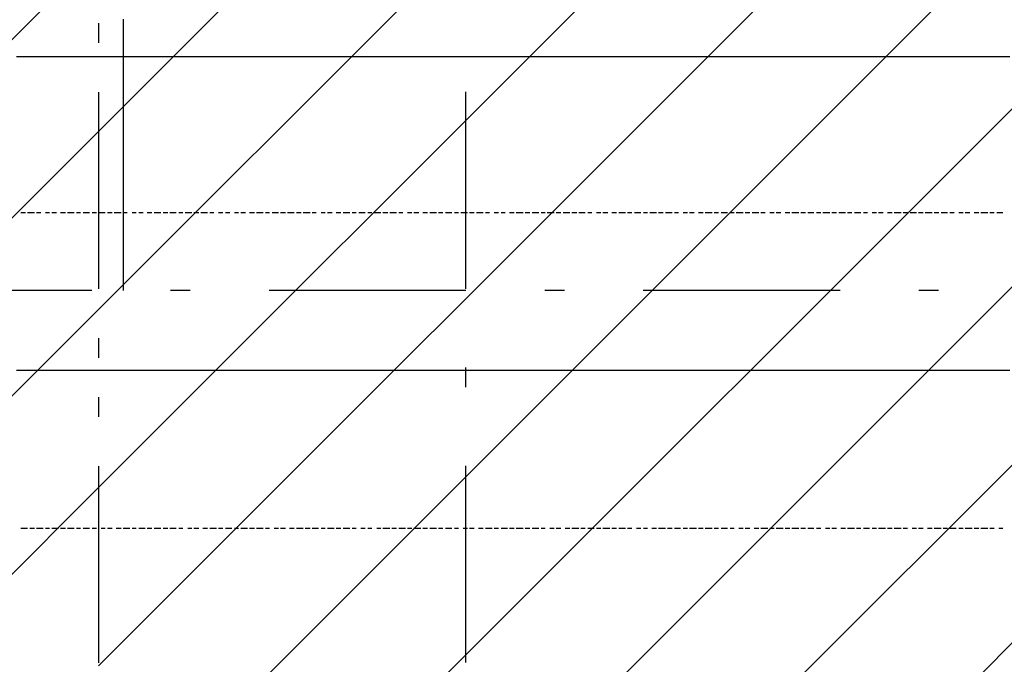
# Model space of a CAD drawing. Extents: x 997 to 109698, y 921 to 94021.
# Tile 223 of 256: x 29348 to 31223, y 21601 to 22829. Entities that reach past the tile are written whole.
import ezdxf

# ---------------------------------------------------------------- set-up
doc = ezdxf.new("R2010")
doc.units = 0
doc.header["$MEASUREMENT"] = 0
for name, color, linetype in [('12', 7, 'CONTINUOUS'), ('28', 7, 'CONTINUOUS'), ('40', 7, 'CONTINUOUS')]:
    doc.layers.add(name, color=color, linetype=linetype)

msp = doc.modelspace()

# ---------------------------------------------------------------- linework, layer by layer
at = {"layer": '12', "color": 44}
for p, q in [((29544.601607, 22829.953237), (29544.601607, 22816.953237)), ((29544.601607, 22816.953237), (29544.601607, 22807.953237)), ((29544.601607, 22807.953237), (29544.601607, 22799.953237)), ((29544.601607, 22799.953237), (29544.601607, 22786.953237)), ((29544.601607, 22786.953237), (29544.601607, 22778.953237)), ((29544.601607, 22778.953237), (29544.601607, 22765.953237)), ((29531.601607, 22757.953237), (29523.601607, 22757.953237)), ((29540.601607, 22757.953237), (29531.601607, 22757.953237)), ((29552.601607, 22757.953237), (29540.601607, 22757.953237)), ((29544.601607, 22765.953237), (29544.601607, 22757.953237)), ((29544.601607, 22757.953237), (29544.601607, 22748.953237)), ((29561.601607, 22757.953237), (29552.601607, 22757.953237)), ((29544.601607, 22748.953237), (29544.601607, 22736.953237)), ((29544.601607, 22736.953237), (29544.601607, 22727.953237)), ((29544.601607, 22727.953237), (29544.601607, 22719.953237)), ((29544.601607, 22719.953237), (29544.601607, 22706.953237)), ((29544.601607, 22706.953237), (29544.601607, 22697.953237)), ((29544.601607, 22697.953237), (29544.601607, 22689.953237)), ((29544.601607, 22689.953237), (29544.601607, 22676.953237)), ((29544.601607, 22676.953237), (29544.601607, 22668.953237)), ((29544.601607, 22668.953237), (29544.601607, 22655.953237)), ((29544.601607, 22655.953237), (29544.601607, 22647.953237)), ((29544.601607, 22647.953237), (29544.601607, 22638.953237)), ((29544.601607, 22638.953237), (29544.601607, 22625.953237)), ((29544.601607, 22625.953237), (29544.601607, 22617.953237)), ((29544.601607, 22617.953237), (29544.601607, 22609.953237)), ((29544.601607, 22609.953237), (29544.601607, 22596.953237)), ((29544.601607, 22596.953237), (29544.601607, 22587.953237)), ((29544.601607, 22587.953237), (29544.601607, 22579.953237)), ((29544.601607, 22579.953237), (29544.601607, 22566.953237)), ((29544.601607, 22566.953237), (29544.601607, 22558.953237)), ((29544.601607, 22558.953237), (29544.601607, 22545.953237)), ((29544.601607, 22545.953237), (29544.601607, 22537.953237)), ((29544.601607, 22537.953237), (29544.601607, 22528.953237)), ((29544.601607, 22528.953237), (29544.601607, 22515.953237)), ((29544.601607, 22515.953237), (29544.601607, 22507.953237)), ((29544.601607, 22507.953237), (29544.601607, 22498.953237)), ((29544.601607, 22498.953237), (29544.601607, 22486.953237)), ((29544.601607, 22486.953237), (29544.601607, 22477.953237)), ((29544.601607, 22477.953237), (29544.601607, 22469.953237)), ((29544.601607, 22469.953237), (29544.601607, 22456.953237)), ((29523.601607, 22460.953237), (29514.601607, 22460.953237)), ((29540.601607, 22460.953237), (29527.601607, 22460.953237)), ((29552.601607, 22460.953237), (29544.601607, 22460.953237)), ((29544.601607, 22456.953237), (29544.601607, 22448.953237)), ((29544.601607, 22448.953237), (29544.601607, 22435.953237)), ((29544.601607, 22435.953237), (29544.601607, 22427.953237)), ((29544.601607, 22427.953237), (29544.601607, 22418.953237)), ((29544.601607, 22418.953237), (29544.601607, 22405.953237)), ((29544.601607, 22405.953237), (29544.601607, 22397.953237)), ((29544.601607, 22397.953237), (29544.601607, 22388.953237)), ((29544.601607, 22388.953237), (29544.601607, 22376.953237)), ((29544.601607, 22376.953237), (29544.601607, 22367.953237)), ((29544.601607, 22367.953237), (29544.601607, 22359.953237)), ((29544.601607, 22359.953237), (29544.601607, 22346.953237)), ((29544.601607, 22346.953237), (29544.601607, 22338.953237)), ((29544.601607, 22338.953237), (29544.601607, 22329.953237)), ((29544.601607, 22329.953237), (29544.601607, 22316.953237)), ((29544.601607, 22316.953237), (29544.601607, 22312.953237))]:
    msp.add_line(p, q, dxfattribs=at)
at = {"layer": '12', "color": 1}
for p, q in [((29353.601607, 22757.953237), (29341.601607, 22757.953237)), ((29362.601607, 22757.953237), (29353.601607, 22757.953237)), ((29370.601607, 22757.953237), (29362.601607, 22757.953237)), ((29383.601607, 22757.953237), (29370.601607, 22757.953237)), ((29392.601607, 22757.953237), (29383.601607, 22757.953237)), ((29400.601607, 22757.953237), (29392.601607, 22757.953237)), ((29413.601607, 22757.953237), (29400.601607, 22757.953237)), ((29421.601607, 22757.953237), (29413.601607, 22757.953237)), ((29430.601607, 22757.953237), (29421.601607, 22757.953237)), ((29442.601607, 22757.953237), (29430.601607, 22757.953237)), ((29451.601607, 22757.953237), (29442.601607, 22757.953237)), ((29459.601607, 22757.953237), (29451.601607, 22757.953237)), ((29472.601607, 22757.953237), (29459.601607, 22757.953237)), ((29480.601607, 22757.953237), (29472.601607, 22757.953237)), ((29493.601607, 22757.953237), (29480.601607, 22757.953237)), ((29502.601607, 22757.953237), (29493.601607, 22757.953237)), ((29510.601607, 22757.953237), (29502.601607, 22757.953237)), ((29523.601607, 22757.953237), (29510.601607, 22757.953237)), ((29569.601607, 22757.953237), (29561.601607, 22757.953237)), ((29582.601607, 22757.953237), (29569.601607, 22757.953237)), ((29590.601607, 22757.953237), (29582.601607, 22757.953237)), ((29603.601607, 22757.953237), (29590.601607, 22757.953237)), ((29612.601607, 22757.953237), (29603.601607, 22757.953237)), ((29620.601607, 22757.953237), (29612.601607, 22757.953237)), ((29633.601607, 22757.953237), (29620.601607, 22757.953237)), ((29641.601607, 22757.953237), (29633.601607, 22757.953237)), ((29650.601607, 22757.953237), (29641.601607, 22757.953237)), ((29662.601607, 22757.953237), (29650.601607, 22757.953237)), ((29671.601607, 22757.953237), (29662.601607, 22757.953237)), ((29679.601607, 22757.953237), (29671.601607, 22757.953237)), ((29692.601607, 22757.953237), (29679.601607, 22757.953237)), ((29701.601607, 22757.953237), (29692.601607, 22757.953237)), ((29713.601607, 22757.953237), (29701.601607, 22757.953237)), ((29722.601607, 22757.953237), (29713.601607, 22757.953237)), ((29730.601607, 22757.953237), (29722.601607, 22757.953237)), ((29743.601607, 22757.953237), (29730.601607, 22757.953237)), ((29751.601607, 22757.953237), (29743.601607, 22757.953237)), ((29760.601607, 22757.953237), (29751.601607, 22757.953237)), ((29772.601607, 22757.953237), (29760.601607, 22757.953237)), ((29781.601607, 22757.953237), (29772.601607, 22757.953237)), ((29789.601607, 22757.953237), (29781.601607, 22757.953237)), ((29802.601607, 22757.953237), (29789.601607, 22757.953237)), ((29811.601607, 22757.953237), (29802.601607, 22757.953237)), ((29823.601607, 22757.953237), (29811.601607, 22757.953237)), ((29832.601607, 22757.953237), (29823.601607, 22757.953237)), ((29840.601607, 22757.953237), (29832.601607, 22757.953237)), ((29853.601607, 22757.953237), (29840.601607, 22757.953237)), ((29861.601607, 22757.953237), (29853.601607, 22757.953237)), ((29870.601607, 22757.953237), (29861.601607, 22757.953237)), ((29883.601607, 22757.953237), (29870.601607, 22757.953237)), ((29891.601607, 22757.953237), (29883.601607, 22757.953237)), ((29900.601607, 22757.953237), (29891.601607, 22757.953237)), ((29912.601607, 22757.953237), (29900.601607, 22757.953237)), ((29921.601607, 22757.953237), (29912.601607, 22757.953237)), ((29933.601607, 22757.953237), (29921.601607, 22757.953237)), ((29942.601607, 22757.953237), (29933.601607, 22757.953237)), ((29950.601607, 22757.953237), (29942.601607, 22757.953237)), ((29963.601607, 22757.953237), (29950.601607, 22757.953237)), ((29971.601607, 22757.953237), (29963.601607, 22757.953237)), ((29980.601607, 22757.953237), (29971.601607, 22757.953237)), ((29993.601607, 22757.953237), (29980.601607, 22757.953237)), ((30001.601607, 22757.953237), (29993.601607, 22757.953237)), ((30010.601607, 22757.953237), (30001.601607, 22757.953237)), ((30022.601607, 22757.953237), (30010.601607, 22757.953237)), ((30031.601607, 22757.953237), (30022.601607, 22757.953237)), ((30039.601607, 22757.953237), (30031.601607, 22757.953237)), ((30052.601607, 22757.953237), (30039.601607, 22757.953237)), ((30060.601607, 22757.953237), (30052.601607, 22757.953237)), ((30073.601607, 22757.953237), (30060.601607, 22757.953237)), ((30082.601607, 22757.953237), (30073.601607, 22757.953237)), ((30090.601607, 22757.953237), (30082.601607, 22757.953237)), ((30103.601607, 22757.953237), (30090.601607, 22757.953237)), ((30111.601607, 22757.953237), (30103.601607, 22757.953237)), ((30120.601607, 22757.953237), (30111.601607, 22757.953237)), ((30132.601607, 22757.953237), (30120.601607, 22757.953237)), ((30141.601607, 22757.953237), (30132.601607, 22757.953237)), ((30149.601607, 22757.953237), (30141.601607, 22757.953237)), ((30162.601607, 22757.953237), (30149.601607, 22757.953237)), ((30170.601607, 22757.953237), (30162.601607, 22757.953237)), ((30183.601607, 22757.953237), (30170.601607, 22757.953237)), ((30192.601607, 22757.953237), (30183.601607, 22757.953237)), ((30200.601607, 22757.953237), (30192.601607, 22757.953237)), ((30213.601607, 22757.953237), (30200.601607, 22757.953237)), ((30221.601607, 22757.953237), (30213.601607, 22757.953237)), ((30230.601607, 22757.953237), (30221.601607, 22757.953237)), ((30242.601607, 22757.953237), (30230.601607, 22757.953237)), ((30251.601607, 22757.953237), (30242.601607, 22757.953237)), ((30259.601607, 22757.953237), (30251.601607, 22757.953237)), ((30272.601607, 22757.953237), (30259.601607, 22757.953237)), ((30280.601607, 22757.953237), (30272.601607, 22757.953237)), ((30293.601607, 22757.953237), (30280.601607, 22757.953237)), ((30302.601607, 22757.953237), (30293.601607, 22757.953237)), ((30310.601607, 22757.953237), (30302.601607, 22757.953237)), ((30323.601607, 22757.953237), (30310.601607, 22757.953237)), ((30331.601607, 22757.953237), (30323.601607, 22757.953237)), ((30340.601607, 22757.953237), (30331.601607, 22757.953237)), ((30352.601607, 22757.953237), (30340.601607, 22757.953237)), ((30361.601607, 22757.953237), (30352.601607, 22757.953237)), ((30369.601607, 22757.953237), (30361.601607, 22757.953237)), ((30382.601607, 22757.953237), (30369.601607, 22757.953237)), ((30391.601607, 22757.953237), (30382.601607, 22757.953237)), ((30403.601607, 22757.953237), (30391.601607, 22757.953237)), ((30412.601607, 22757.953237), (30403.601607, 22757.953237)), ((30420.601607, 22757.953237), (30412.601607, 22757.953237)), ((30433.601607, 22757.953237), (30420.601607, 22757.953237)), ((30441.601607, 22757.953237), (30433.601607, 22757.953237)), ((30450.601607, 22757.953237), (30441.601607, 22757.953237)), ((30462.601607, 22757.953237), (30450.601607, 22757.953237)), ((30471.601607, 22757.953237), (30462.601607, 22757.953237)), ((30479.601607, 22757.953237), (30471.601607, 22757.953237)), ((30492.601607, 22757.953237), (30479.601607, 22757.953237)), ((30501.601607, 22757.953237), (30492.601607, 22757.953237)), ((30513.601607, 22757.953237), (30501.601607, 22757.953237)), ((30522.601607, 22757.953237), (30513.601607, 22757.953237)), ((30530.601607, 22757.953237), (30522.601607, 22757.953237)), ((30543.601607, 22757.953237), (30530.601607, 22757.953237)), ((30551.601607, 22757.953237), (30543.601607, 22757.953237)), ((30560.601607, 22757.953237), (30551.601607, 22757.953237)), ((30573.601607, 22757.953237), (30560.601607, 22757.953237)), ((30581.601607, 22757.953237), (30573.601607, 22757.953237)), ((30590.601607, 22757.953237), (30581.601607, 22757.953237)), ((30602.601607, 22757.953237), (30590.601607, 22757.953237)), ((30611.601607, 22757.953237), (30602.601607, 22757.953237)), ((30619.601607, 22757.953237), (30611.601607, 22757.953237)), ((30632.601607, 22757.953237), (30619.601607, 22757.953237)), ((30640.601607, 22757.953237), (30632.601607, 22757.953237)), ((30653.601607, 22757.953237), (30640.601607, 22757.953237)), ((30661.601607, 22757.953237), (30653.601607, 22757.953237)), ((30670.601607, 22757.953237), (30661.601607, 22757.953237)), ((30683.601607, 22757.953237), (30670.601607, 22757.953237)), ((30691.601607, 22757.953237), (30683.601607, 22757.953237)), ((30700.601607, 22757.953237), (30691.601607, 22757.953237)), ((30712.601607, 22757.953237), (30700.601607, 22757.953237)), ((30721.601607, 22757.953237), (30712.601607, 22757.953237)), ((30729.601607, 22757.953237), (30721.601607, 22757.953237)), ((30742.601607, 22757.953237), (30729.601607, 22757.953237)), ((30750.601607, 22757.953237), (30742.601607, 22757.953237)), ((30763.601607, 22757.953237), (30750.601607, 22757.953237)), ((30772.601607, 22757.953237), (30763.601607, 22757.953237)), ((30780.601607, 22757.953237), (30772.601607, 22757.953237)), ((30793.601607, 22757.953237), (30780.601607, 22757.953237)), ((30801.601607, 22757.953237), (30793.601607, 22757.953237)), ((30810.601607, 22757.953237), (30801.601607, 22757.953237)), ((30822.601607, 22757.953237), (30810.601607, 22757.953237)), ((30831.601607, 22757.953237), (30822.601607, 22757.953237)), ((30839.601607, 22757.953237), (30831.601607, 22757.953237)), ((30852.601607, 22757.953237), (30839.601607, 22757.953237)), ((30860.601607, 22757.953237), (30852.601607, 22757.953237)), ((30873.601607, 22757.953237), (30860.601607, 22757.953237)), ((30882.601607, 22757.953237), (30873.601607, 22757.953237)), ((30890.601607, 22757.953237), (30882.601607, 22757.953237)), ((30903.601607, 22757.953237), (30890.601607, 22757.953237)), ((30911.601607, 22757.953237), (30903.601607, 22757.953237)), ((30920.601607, 22757.953237), (30911.601607, 22757.953237)), ((30932.601607, 22757.953237), (30920.601607, 22757.953237)), ((30941.601607, 22757.953237), (30932.601607, 22757.953237)), ((30949.601607, 22757.953237), (30941.601607, 22757.953237)), ((30962.601607, 22757.953237), (30949.601607, 22757.953237)), ((30971.601607, 22757.953237), (30962.601607, 22757.953237)), ((30983.601607, 22757.953237), (30971.601607, 22757.953237)), ((30992.601607, 22757.953237), (30983.601607, 22757.953237)), ((31000.601607, 22757.953237), (30992.601607, 22757.953237)), ((31013.601607, 22757.953237), (31000.601607, 22757.953237)), ((31021.601607, 22757.953237), (31013.601607, 22757.953237)), ((31030.601607, 22757.953237), (31021.601607, 22757.953237)), ((31043.601607, 22757.953237), (31030.601607, 22757.953237)), ((31051.601607, 22757.953237), (31043.601607, 22757.953237)), ((31059.601607, 22757.953237), (31051.601607, 22757.953237)), ((31072.601607, 22757.953237), (31059.601607, 22757.953237)), ((31081.601607, 22757.953237), (31072.601607, 22757.953237)), ((31093.601607, 22757.953237), (31081.601607, 22757.953237)), ((31102.601607, 22757.953237), (31093.601607, 22757.953237)), ((31110.601607, 22757.953237), (31102.601607, 22757.953237)), ((31123.601607, 22757.953237), (31110.601607, 22757.953237)), ((31131.601607, 22757.953237), (31123.601607, 22757.953237)), ((31140.601607, 22757.953237), (31131.601607, 22757.953237)), ((31153.601607, 22757.953237), (31140.601607, 22757.953237)), ((31161.601607, 22757.953237), (31153.601607, 22757.953237)), ((31169.601607, 22757.953237), (31161.601607, 22757.953237)), ((31182.601607, 22757.953237), (31169.601607, 22757.953237)), ((31191.601607, 22757.953237), (31182.601607, 22757.953237)), ((31199.601607, 22757.953237), (31191.601607, 22757.953237)), ((31212.601607, 22757.953237), (31199.601607, 22757.953237)), ((31220.601607, 22757.953237), (31212.601607, 22757.953237)), ((31233.601607, 22757.953237), (31220.601607, 22757.953237)), ((29341.601607, 22160.953237), (29353.601607, 22160.953237)), ((29353.601607, 22160.953237), (29362.601607, 22160.953237)), ((29362.601607, 22160.953237), (29370.601607, 22160.953237)), ((29370.601607, 22160.953237), (29383.601607, 22160.953237)), ((29383.601607, 22160.953237), (29392.601607, 22160.953237)), ((29392.601607, 22160.953237), (29404.601607, 22160.953237)), ((29404.601607, 22160.953237), (29413.601607, 22160.953237)), ((29413.601607, 22160.953237), (29421.601607, 22160.953237)), ((29421.601607, 22160.953237), (29434.601607, 22160.953237)), ((29434.601607, 22160.953237), (29442.601607, 22160.953237)), ((29442.601607, 22160.953237), (29451.601607, 22160.953237)), ((29451.601607, 22160.953237), (29463.601607, 22160.953237)), ((29463.601607, 22160.953237), (29472.601607, 22160.953237)), ((29472.601607, 22160.953237), (29480.601607, 22160.953237)), ((29480.601607, 22160.953237), (29493.601607, 22160.953237)), ((29493.601607, 22160.953237), (29502.601607, 22160.953237)), ((29502.601607, 22160.953237), (29514.601607, 22160.953237)), ((29514.601607, 22160.953237), (29523.601607, 22160.953237)), ((29523.601607, 22160.953237), (29531.601607, 22160.953237)), ((29531.601607, 22160.953237), (29544.601607, 22160.953237)), ((29544.601607, 22160.953237), (29552.601607, 22160.953237)), ((29552.601607, 22160.953237), (29561.601607, 22160.953237)), ((29561.601607, 22160.953237), (29574.601607, 22160.953237)), ((29574.601607, 22160.953237), (29582.601607, 22160.953237)), ((29582.601607, 22160.953237), (29590.601607, 22160.953237)), ((29590.601607, 22160.953237), (29603.601607, 22160.953237)), ((29603.601607, 22160.953237), (29612.601607, 22160.953237)), ((29612.601607, 22160.953237), (29624.601607, 22160.953237)), ((29624.601607, 22160.953237), (29633.601607, 22160.953237)), ((29633.601607, 22160.953237), (29641.601607, 22160.953237)), ((29641.601607, 22160.953237), (29654.601607, 22160.953237)), ((29654.601607, 22160.953237), (29662.601607, 22160.953237)), ((29662.601607, 22160.953237), (29671.601607, 22160.953237)), ((29671.601607, 22160.953237), (29684.601607, 22160.953237)), ((29684.601607, 22160.953237), (29692.601607, 22160.953237)), ((29692.601607, 22160.953237), (29701.601607, 22160.953237)), ((29701.601607, 22160.953237), (29713.601607, 22160.953237)), ((29713.601607, 22160.953237), (29722.601607, 22160.953237)), ((29722.601607, 22160.953237), (29734.601607, 22160.953237)), ((29734.601607, 22160.953237), (29743.601607, 22160.953237)), ((29743.601607, 22160.953237), (29751.601607, 22160.953237)), ((29751.601607, 22160.953237), (29764.601607, 22160.953237)), ((29764.601607, 22160.953237), (29772.601607, 22160.953237)), ((29772.601607, 22160.953237), (29781.601607, 22160.953237)), ((29781.601607, 22160.953237), (29794.601607, 22160.953237)), ((29794.601607, 22160.953237), (29802.601607, 22160.953237)), ((29802.601607, 22160.953237), (29811.601607, 22160.953237)), ((29811.601607, 22160.953237), (29823.601607, 22160.953237)), ((29823.601607, 22160.953237), (29832.601607, 22160.953237)), ((29832.601607, 22160.953237), (29840.601607, 22160.953237)), ((29840.601607, 22160.953237), (29853.601607, 22160.953237)), ((29853.601607, 22160.953237), (29861.601607, 22160.953237)), ((29861.601607, 22160.953237), (29874.601607, 22160.953237)), ((29874.601607, 22160.953237), (29883.601607, 22160.953237)), ((29883.601607, 22160.953237), (29891.601607, 22160.953237)), ((29891.601607, 22160.953237), (29904.601607, 22160.953237)), ((29904.601607, 22160.953237), (29912.601607, 22160.953237)), ((29912.601607, 22160.953237), (29921.601607, 22160.953237)), ((29921.601607, 22160.953237), (29933.601607, 22160.953237)), ((29933.601607, 22160.953237), (29942.601607, 22160.953237)), ((29942.601607, 22160.953237), (29950.601607, 22160.953237)), ((29950.601607, 22160.953237), (29963.601607, 22160.953237)), ((29963.601607, 22160.953237), (29971.601607, 22160.953237)), ((29971.601607, 22160.953237), (29984.601607, 22160.953237)), ((29984.601607, 22160.953237), (29993.601607, 22160.953237)), ((29993.601607, 22160.953237), (30001.601607, 22160.953237)), ((30001.601607, 22160.953237), (30014.601607, 22160.953237)), ((30014.601607, 22160.953237), (30022.601607, 22160.953237)), ((30022.601607, 22160.953237), (30031.601607, 22160.953237)), ((30031.601607, 22160.953237), (30043.601607, 22160.953237)), ((30043.601607, 22160.953237), (30052.601607, 22160.953237)), ((30052.601607, 22160.953237), (30060.601607, 22160.953237)), ((30060.601607, 22160.953237), (30073.601607, 22160.953237)), ((30073.601607, 22160.953237), (30082.601607, 22160.953237)), ((30082.601607, 22160.953237), (30094.601607, 22160.953237)), ((30094.601607, 22160.953237), (30103.601607, 22160.953237)), ((30103.601607, 22160.953237), (30111.601607, 22160.953237)), ((30111.601607, 22160.953237), (30124.601607, 22160.953237)), ((30124.601607, 22160.953237), (30132.601607, 22160.953237)), ((30132.601607, 22160.953237), (30141.601607, 22160.953237)), ((30141.601607, 22160.953237), (30153.601607, 22160.953237)), ((30153.601607, 22160.953237), (30162.601607, 22160.953237)), ((30162.601607, 22160.953237), (30170.601607, 22160.953237)), ((30170.601607, 22160.953237), (30183.601607, 22160.953237)), ((30183.601607, 22160.953237), (30192.601607, 22160.953237)), ((30192.601607, 22160.953237), (30204.601607, 22160.953237)), ((30204.601607, 22160.953237), (30213.601607, 22160.953237)), ((30213.601607, 22160.953237), (30221.601607, 22160.953237)), ((30221.601607, 22160.953237), (30234.601607, 22160.953237)), ((30234.601607, 22160.953237), (30242.601607, 22160.953237)), ((30242.601607, 22160.953237), (30251.601607, 22160.953237)), ((30251.601607, 22160.953237), (30264.601607, 22160.953237)), ((30264.601607, 22160.953237), (30272.601607, 22160.953237)), ((30272.601607, 22160.953237), (30280.601607, 22160.953237)), ((30280.601607, 22160.953237), (30293.601607, 22160.953237)), ((30293.601607, 22160.953237), (30302.601607, 22160.953237)), ((30302.601607, 22160.953237), (30314.601607, 22160.953237)), ((30314.601607, 22160.953237), (30323.601607, 22160.953237)), ((30323.601607, 22160.953237), (30331.601607, 22160.953237)), ((30331.601607, 22160.953237), (30344.601607, 22160.953237)), ((30344.601607, 22160.953237), (30352.601607, 22160.953237)), ((30352.601607, 22160.953237), (30361.601607, 22160.953237)), ((30361.601607, 22160.953237), (30374.601607, 22160.953237)), ((30374.601607, 22160.953237), (30382.601607, 22160.953237)), ((30382.601607, 22160.953237), (30391.601607, 22160.953237)), ((30391.601607, 22160.953237), (30403.601607, 22160.953237)), ((30403.601607, 22160.953237), (30412.601607, 22160.953237)), ((30412.601607, 22160.953237), (30420.601607, 22160.953237)), ((30420.601607, 22160.953237), (30433.601607, 22160.953237)), ((30433.601607, 22160.953237), (30441.601607, 22160.953237)), ((30441.601607, 22160.953237), (30454.601607, 22160.953237)), ((30454.601607, 22160.953237), (30462.601607, 22160.953237)), ((30462.601607, 22160.953237), (30471.601607, 22160.953237)), ((30471.601607, 22160.953237), (30484.601607, 22160.953237)), ((30484.601607, 22160.953237), (30492.601607, 22160.953237)), ((30492.601607, 22160.953237), (30501.601607, 22160.953237)), ((30501.601607, 22160.953237), (30513.601607, 22160.953237)), ((30513.601607, 22160.953237), (30522.601607, 22160.953237)), ((30522.601607, 22160.953237), (30530.601607, 22160.953237)), ((30530.601607, 22160.953237), (30543.601607, 22160.953237)), ((30543.601607, 22160.953237), (30551.601607, 22160.953237)), ((30551.601607, 22160.953237), (30564.601607, 22160.953237)), ((30564.601607, 22160.953237), (30573.601607, 22160.953237)), ((30573.601607, 22160.953237), (30581.601607, 22160.953237)), ((30581.601607, 22160.953237), (30594.601607, 22160.953237)), ((30594.601607, 22160.953237), (30602.601607, 22160.953237)), ((30602.601607, 22160.953237), (30611.601607, 22160.953237)), ((30611.601607, 22160.953237), (30623.601607, 22160.953237)), ((30623.601607, 22160.953237), (30632.601607, 22160.953237)), ((30632.601607, 22160.953237), (30640.601607, 22160.953237)), ((30640.601607, 22160.953237), (30653.601607, 22160.953237)), ((30653.601607, 22160.953237), (30661.601607, 22160.953237)), ((30661.601607, 22160.953237), (30674.601607, 22160.953237)), ((30674.601607, 22160.953237), (30683.601607, 22160.953237)), ((30683.601607, 22160.953237), (30691.601607, 22160.953237)), ((30691.601607, 22160.953237), (30704.601607, 22160.953237)), ((30704.601607, 22160.953237), (30712.601607, 22160.953237)), ((30712.601607, 22160.953237), (30721.601607, 22160.953237)), ((30721.601607, 22160.953237), (30733.601607, 22160.953237)), ((30733.601607, 22160.953237), (30742.601607, 22160.953237)), ((30742.601607, 22160.953237), (30750.601607, 22160.953237)), ((30750.601607, 22160.953237), (30763.601607, 22160.953237)), ((30763.601607, 22160.953237), (30772.601607, 22160.953237)), ((30772.601607, 22160.953237), (30784.601607, 22160.953237)), ((30784.601607, 22160.953237), (30793.601607, 22160.953237)), ((30793.601607, 22160.953237), (30801.601607, 22160.953237)), ((30801.601607, 22160.953237), (30814.601607, 22160.953237)), ((30814.601607, 22160.953237), (30822.601607, 22160.953237)), ((30822.601607, 22160.953237), (30831.601607, 22160.953237)), ((30831.601607, 22160.953237), (30844.601607, 22160.953237)), ((30844.601607, 22160.953237), (30852.601607, 22160.953237)), ((30852.601607, 22160.953237), (30860.601607, 22160.953237)), ((30860.601607, 22160.953237), (30873.601607, 22160.953237)), ((30873.601607, 22160.953237), (30882.601607, 22160.953237)), ((30882.601607, 22160.953237), (30894.601607, 22160.953237)), ((30894.601607, 22160.953237), (30903.601607, 22160.953237)), ((30903.601607, 22160.953237), (30911.601607, 22160.953237)), ((30911.601607, 22160.953237), (30924.601607, 22160.953237)), ((30924.601607, 22160.953237), (30932.601607, 22160.953237)), ((30932.601607, 22160.953237), (30941.601607, 22160.953237)), ((30941.601607, 22160.953237), (30954.601607, 22160.953237)), ((30954.601607, 22160.953237), (30962.601607, 22160.953237)), ((30962.601607, 22160.953237), (30971.601607, 22160.953237)), ((30971.601607, 22160.953237), (30983.601607, 22160.953237)), ((30983.601607, 22160.953237), (30992.601607, 22160.953237)), ((30992.601607, 22160.953237), (31000.601607, 22160.953237)), ((31000.601607, 22160.953237), (31013.601607, 22160.953237)), ((31013.601607, 22160.953237), (31021.601607, 22160.953237)), ((31021.601607, 22160.953237), (31034.601607, 22160.953237)), ((31034.601607, 22160.953237), (31043.601607, 22160.953237)), ((31043.601607, 22160.953237), (31051.601607, 22160.953237)), ((31051.601607, 22160.953237), (31064.601607, 22160.953237)), ((31064.601607, 22160.953237), (31072.601607, 22160.953237)), ((31072.601607, 22160.953237), (31081.601607, 22160.953237)), ((31081.601607, 22160.953237), (31093.601607, 22160.953237)), ((31093.601607, 22160.953237), (31102.601607, 22160.953237)), ((31102.601607, 22160.953237), (31110.601607, 22160.953237)), ((31110.601607, 22160.953237), (31123.601607, 22160.953237)), ((31123.601607, 22160.953237), (31131.601607, 22160.953237)), ((31131.601607, 22160.953237), (31144.601607, 22160.953237)), ((31144.601607, 22160.953237), (31153.601607, 22160.953237)), ((31153.601607, 22160.953237), (31161.601607, 22160.953237)), ((31161.601607, 22160.953237), (31174.601607, 22160.953237)), ((31174.601607, 22160.953237), (31182.601607, 22160.953237)), ((31182.601607, 22160.953237), (31191.601607, 22160.953237)), ((31191.601607, 22160.953237), (31203.601607, 22160.953237)), ((31203.601607, 22160.953237), (31212.601607, 22160.953237)), ((31212.601607, 22160.953237), (31220.601607, 22160.953237)), ((31220.601607, 22160.953237), (31233.601607, 22160.953237))]:
    msp.add_line(p, q, dxfattribs=at)
at = {"layer": '12', "color": 5}
for p, q in [((29358.601607, 22460.953237), (29349.601607, 22460.953237)), ((29375.601607, 22460.953237), (29362.601607, 22460.953237)), ((29387.601607, 22460.953237), (29379.601607, 22460.953237)), ((29404.601607, 22460.953237), (29396.601607, 22460.953237)), ((29417.601607, 22460.953237), (29408.601607, 22460.953237)), ((29434.601607, 22460.953237), (29425.601607, 22460.953237)), ((29451.601607, 22460.953237), (29438.601607, 22460.953237)), ((29463.601607, 22460.953237), (29455.601607, 22460.953237)), ((29480.601607, 22460.953237), (29468.601607, 22460.953237)), ((29493.601607, 22460.953237), (29485.601607, 22460.953237)), ((29510.601607, 22460.953237), (29497.601607, 22460.953237)), ((29569.601607, 22460.953237), (29561.601607, 22460.953237)), ((29582.601607, 22460.953237), (29574.601607, 22460.953237)), ((29599.601607, 22460.953237), (29590.601607, 22460.953237)), ((29616.601607, 22460.953237), (29603.601607, 22460.953237)), ((29629.601607, 22460.953237), (29620.601607, 22460.953237)), ((29645.601607, 22460.953237), (29633.601607, 22460.953237)), ((29658.601607, 22460.953237), (29650.601607, 22460.953237)), ((29675.601607, 22460.953237), (29662.601607, 22460.953237)), ((29688.601607, 22460.953237), (29679.601607, 22460.953237)), ((29705.601607, 22460.953237), (29692.601607, 22460.953237)), ((29717.601607, 22460.953237), (29709.601607, 22460.953237)), ((29734.601607, 22460.953237), (29726.601607, 22460.953237)), ((29747.601607, 22460.953237), (29739.601607, 22460.953237)), ((29764.601607, 22460.953237), (29756.601607, 22460.953237)), ((29777.601607, 22460.953237), (29768.601607, 22460.953237)), ((29794.601607, 22460.953237), (29785.601607, 22460.953237)), ((29811.601607, 22460.953237), (29798.601607, 22460.953237)), ((29823.601607, 22460.953237), (29815.601607, 22460.953237)), ((29840.601607, 22460.953237), (29828.601607, 22460.953237)), ((29853.601607, 22460.953237), (29844.601607, 22460.953237)), ((29870.601607, 22460.953237), (29857.601607, 22460.953237)), ((29883.601607, 22460.953237), (29874.601607, 22460.953237)), ((29900.601607, 22460.953237), (29887.601607, 22460.953237)), ((29912.601607, 22460.953237), (29904.601607, 22460.953237)), ((29929.601607, 22460.953237), (29921.601607, 22460.953237)), ((29942.601607, 22460.953237), (29933.601607, 22460.953237)), ((29959.601607, 22460.953237), (29950.601607, 22460.953237)), ((29976.601607, 22460.953237), (29963.601607, 22460.953237)), ((29988.601607, 22460.953237), (29980.601607, 22460.953237)), ((30005.601607, 22460.953237), (29993.601607, 22460.953237)), ((30018.601607, 22460.953237), (30010.601607, 22460.953237)), ((30035.601607, 22460.953237), (30022.601607, 22460.953237)), ((30048.601607, 22460.953237), (30039.601607, 22460.953237)), ((30065.601607, 22460.953237), (30052.601607, 22460.953237)), ((30077.601607, 22460.953237), (30069.601607, 22460.953237)), ((30094.601607, 22460.953237), (30086.601607, 22460.953237)), ((30107.601607, 22460.953237), (30098.601607, 22460.953237)), ((30124.601607, 22460.953237), (30115.601607, 22460.953237)), ((30141.601607, 22460.953237), (30128.601607, 22460.953237)), ((30153.601607, 22460.953237), (30145.601607, 22460.953237)), ((30170.601607, 22460.953237), (30158.601607, 22460.953237)), ((30183.601607, 22460.953237), (30175.601607, 22460.953237)), ((30200.601607, 22460.953237), (30187.601607, 22460.953237)), ((30213.601607, 22460.953237), (30204.601607, 22460.953237)), ((30230.601607, 22460.953237), (30217.601607, 22460.953237)), ((30242.601607, 22460.953237), (30234.601607, 22460.953237)), ((30259.601607, 22460.953237), (30251.601607, 22460.953237)), ((30272.601607, 22460.953237), (30264.601607, 22460.953237)), ((30289.601607, 22460.953237), (30280.601607, 22460.953237)), ((30306.601607, 22460.953237), (30293.601607, 22460.953237)), ((30319.601607, 22460.953237), (30310.601607, 22460.953237)), ((30336.601607, 22460.953237), (30323.601607, 22460.953237)), ((30348.601607, 22460.953237), (30340.601607, 22460.953237)), ((30365.601607, 22460.953237), (30352.601607, 22460.953237)), ((30378.601607, 22460.953237), (30369.601607, 22460.953237)), ((30395.601607, 22460.953237), (30382.601607, 22460.953237)), ((30408.601607, 22460.953237), (30399.601607, 22460.953237)), ((30424.601607, 22460.953237), (30412.601607, 22460.953237)), ((30437.601607, 22460.953237), (30429.601607, 22460.953237)), ((30454.601607, 22460.953237), (30446.601607, 22460.953237)), ((30467.601607, 22460.953237), (30458.601607, 22460.953237)), ((30484.601607, 22460.953237), (30475.601607, 22460.953237)), ((30501.601607, 22460.953237), (30488.601607, 22460.953237)), ((30513.601607, 22460.953237), (30505.601607, 22460.953237)), ((30530.601607, 22460.953237), (30518.601607, 22460.953237)), ((30543.601607, 22460.953237), (30535.601607, 22460.953237)), ((30560.601607, 22460.953237), (30547.601607, 22460.953237)), ((30573.601607, 22460.953237), (30564.601607, 22460.953237)), ((30590.601607, 22460.953237), (30577.601607, 22460.953237)), ((30602.601607, 22460.953237), (30594.601607, 22460.953237)), ((30619.601607, 22460.953237), (30611.601607, 22460.953237)), ((30632.601607, 22460.953237), (30623.601607, 22460.953237)), ((30649.601607, 22460.953237), (30640.601607, 22460.953237)), ((30666.601607, 22460.953237), (30653.601607, 22460.953237)), ((30678.601607, 22460.953237), (30670.601607, 22460.953237)), ((30695.601607, 22460.953237), (30683.601607, 22460.953237)), ((30708.601607, 22460.953237), (30700.601607, 22460.953237)), ((30725.601607, 22460.953237), (30712.601607, 22460.953237)), ((30738.601607, 22460.953237), (30729.601607, 22460.953237)), ((30755.601607, 22460.953237), (30742.601607, 22460.953237)), ((30767.601607, 22460.953237), (30759.601607, 22460.953237)), ((30784.601607, 22460.953237), (30776.601607, 22460.953237)), ((30797.601607, 22460.953237), (30788.601607, 22460.953237)), ((30814.601607, 22460.953237), (30805.601607, 22460.953237)), ((30831.601607, 22460.953237), (30818.601607, 22460.953237)), ((30844.601607, 22460.953237), (30835.601607, 22460.953237)), ((30860.601607, 22460.953237), (30848.601607, 22460.953237)), ((30873.601607, 22460.953237), (30865.601607, 22460.953237)), ((30890.601607, 22460.953237), (30877.601607, 22460.953237)), ((30903.601607, 22460.953237), (30894.601607, 22460.953237)), ((30920.601607, 22460.953237), (30907.601607, 22460.953237)), ((30932.601607, 22460.953237), (30924.601607, 22460.953237)), ((30949.601607, 22460.953237), (30937.601607, 22460.953237)), ((30962.601607, 22460.953237), (30954.601607, 22460.953237)), ((30979.601607, 22460.953237), (30971.601607, 22460.953237)), ((30992.601607, 22460.953237), (30983.601607, 22460.953237)), ((31009.601607, 22460.953237), (31000.601607, 22460.953237)), ((31026.601607, 22460.953237), (31013.601607, 22460.953237)), ((31038.601607, 22460.953237), (31030.601607, 22460.953237)), ((31055.601607, 22460.953237), (31043.601607, 22460.953237)), ((31068.601607, 22460.953237), (31059.601607, 22460.953237)), ((31085.601607, 22460.953237), (31072.601607, 22460.953237)), ((31098.601607, 22460.953237), (31089.601607, 22460.953237)), ((31114.601607, 22460.953237), (31102.601607, 22460.953237)), ((31127.601607, 22460.953237), (31119.601607, 22460.953237)), ((31144.601607, 22460.953237), (31136.601607, 22460.953237)), ((31157.601607, 22460.953237), (31148.601607, 22460.953237)), ((31174.601607, 22460.953237), (31165.601607, 22460.953237)), ((31191.601607, 22460.953237), (31178.601607, 22460.953237)), ((31203.601607, 22460.953237), (31195.601607, 22460.953237)), ((31220.601607, 22460.953237), (31208.601607, 22460.953237)), ((29349.601607, 21859.953237), (29362.601607, 21859.953237)), ((29366.601607, 21859.953237), (29375.601607, 21859.953237)), ((29379.601607, 21859.953237), (29392.601607, 21859.953237)), ((29396.601607, 21859.953237), (29404.601607, 21859.953237)), ((29408.601607, 21859.953237), (29421.601607, 21859.953237)), ((29425.601607, 21859.953237), (29434.601607, 21859.953237)), ((29438.601607, 21859.953237), (29451.601607, 21859.953237)), ((29455.601607, 21859.953237), (29463.601607, 21859.953237)), ((29468.601607, 21859.953237), (29480.601607, 21859.953237)), ((29485.601607, 21859.953237), (29493.601607, 21859.953237)), ((29502.601607, 21859.953237), (29510.601607, 21859.953237)), ((29514.601607, 21859.953237), (29523.601607, 21859.953237)), ((29531.601607, 21859.953237), (29540.601607, 21859.953237)), ((29544.601607, 21859.953237), (29557.601607, 21859.953237)), ((29561.601607, 21859.953237), (29569.601607, 21859.953237)), ((29574.601607, 21859.953237), (29586.601607, 21859.953237)), ((29590.601607, 21859.953237), (29599.601607, 21859.953237)), ((29603.601607, 21859.953237), (29616.601607, 21859.953237)), ((29620.601607, 21859.953237), (29629.601607, 21859.953237)), ((29633.601607, 21859.953237), (29645.601607, 21859.953237)), ((29650.601607, 21859.953237), (29658.601607, 21859.953237)), ((29667.601607, 21859.953237), (29675.601607, 21859.953237)), ((29679.601607, 21859.953237), (29688.601607, 21859.953237)), ((29696.601607, 21859.953237), (29705.601607, 21859.953237)), ((29709.601607, 21859.953237), (29722.601607, 21859.953237)), ((29726.601607, 21859.953237), (29734.601607, 21859.953237)), ((29739.601607, 21859.953237), (29751.601607, 21859.953237)), ((29756.601607, 21859.953237), (29764.601607, 21859.953237)), ((29768.601607, 21859.953237), (29781.601607, 21859.953237)), ((29785.601607, 21859.953237), (29794.601607, 21859.953237)), ((29798.601607, 21859.953237), (29811.601607, 21859.953237)), ((29815.601607, 21859.953237), (29823.601607, 21859.953237)), ((29832.601607, 21859.953237), (29840.601607, 21859.953237)), ((29844.601607, 21859.953237), (29853.601607, 21859.953237)), ((29861.601607, 21859.953237), (29870.601607, 21859.953237)), ((29874.601607, 21859.953237), (29887.601607, 21859.953237)), ((29891.601607, 21859.953237), (29900.601607, 21859.953237)), ((29904.601607, 21859.953237), (29916.601607, 21859.953237)), ((29921.601607, 21859.953237), (29929.601607, 21859.953237)), ((29933.601607, 21859.953237), (29946.601607, 21859.953237)), ((29950.601607, 21859.953237), (29959.601607, 21859.953237)), ((29963.601607, 21859.953237), (29976.601607, 21859.953237)), ((29980.601607, 21859.953237), (29988.601607, 21859.953237)), ((29997.601607, 21859.953237), (30005.601607, 21859.953237)), ((30010.601607, 21859.953237), (30018.601607, 21859.953237)), ((30027.601607, 21859.953237), (30035.601607, 21859.953237)), ((30039.601607, 21859.953237), (30052.601607, 21859.953237)), ((30056.601607, 21859.953237), (30065.601607, 21859.953237)), ((30069.601607, 21859.953237), (30082.601607, 21859.953237)), ((30086.601607, 21859.953237), (30094.601607, 21859.953237)), ((30098.601607, 21859.953237), (30111.601607, 21859.953237)), ((30115.601607, 21859.953237), (30124.601607, 21859.953237)), ((30128.601607, 21859.953237), (30141.601607, 21859.953237)), ((30145.601607, 21859.953237), (30153.601607, 21859.953237)), ((30158.601607, 21859.953237), (30170.601607, 21859.953237)), ((30175.601607, 21859.953237), (30183.601607, 21859.953237)), ((30192.601607, 21859.953237), (30200.601607, 21859.953237)), ((30204.601607, 21859.953237), (30213.601607, 21859.953237)), ((30221.601607, 21859.953237), (30230.601607, 21859.953237)), ((30234.601607, 21859.953237), (30247.601607, 21859.953237)), ((30251.601607, 21859.953237), (30259.601607, 21859.953237)), ((30264.601607, 21859.953237), (30276.601607, 21859.953237)), ((30280.601607, 21859.953237), (30289.601607, 21859.953237)), ((30293.601607, 21859.953237), (30306.601607, 21859.953237)), ((30310.601607, 21859.953237), (30319.601607, 21859.953237)), ((30323.601607, 21859.953237), (30336.601607, 21859.953237)), ((30340.601607, 21859.953237), (30348.601607, 21859.953237)), ((30357.601607, 21859.953237), (30365.601607, 21859.953237)), ((30369.601607, 21859.953237), (30378.601607, 21859.953237)), ((30386.601607, 21859.953237), (30395.601607, 21859.953237)), ((30399.601607, 21859.953237), (30412.601607, 21859.953237)), ((30416.601607, 21859.953237), (30424.601607, 21859.953237)), ((30429.601607, 21859.953237), (30441.601607, 21859.953237)), ((30446.601607, 21859.953237), (30454.601607, 21859.953237)), ((30458.601607, 21859.953237), (30471.601607, 21859.953237)), ((30475.601607, 21859.953237), (30484.601607, 21859.953237)), ((30488.601607, 21859.953237), (30501.601607, 21859.953237)), ((30505.601607, 21859.953237), (30513.601607, 21859.953237)), ((30522.601607, 21859.953237), (30530.601607, 21859.953237)), ((30535.601607, 21859.953237), (30543.601607, 21859.953237)), ((30551.601607, 21859.953237), (30560.601607, 21859.953237)), ((30564.601607, 21859.953237), (30577.601607, 21859.953237)), ((30581.601607, 21859.953237), (30590.601607, 21859.953237)), ((30594.601607, 21859.953237), (30606.601607, 21859.953237)), ((30611.601607, 21859.953237), (30619.601607, 21859.953237)), ((30623.601607, 21859.953237), (30636.601607, 21859.953237)), ((30640.601607, 21859.953237), (30649.601607, 21859.953237)), ((30653.601607, 21859.953237), (30666.601607, 21859.953237)), ((30670.601607, 21859.953237), (30678.601607, 21859.953237)), ((30683.601607, 21859.953237), (30695.601607, 21859.953237)), ((30700.601607, 21859.953237), (30708.601607, 21859.953237)), ((30717.601607, 21859.953237), (30725.601607, 21859.953237)), ((30729.601607, 21859.953237), (30738.601607, 21859.953237)), ((30746.601607, 21859.953237), (30755.601607, 21859.953237)), ((30759.601607, 21859.953237), (30772.601607, 21859.953237)), ((30776.601607, 21859.953237), (30784.601607, 21859.953237)), ((30788.601607, 21859.953237), (30801.601607, 21859.953237)), ((30805.601607, 21859.953237), (30814.601607, 21859.953237)), ((30818.601607, 21859.953237), (30831.601607, 21859.953237)), ((30835.601607, 21859.953237), (30844.601607, 21859.953237)), ((30848.601607, 21859.953237), (30860.601607, 21859.953237)), ((30865.601607, 21859.953237), (30873.601607, 21859.953237)), ((30882.601607, 21859.953237), (30890.601607, 21859.953237)), ((30894.601607, 21859.953237), (30903.601607, 21859.953237)), ((30911.601607, 21859.953237), (30920.601607, 21859.953237)), ((30924.601607, 21859.953237), (30937.601607, 21859.953237)), ((30941.601607, 21859.953237), (30949.601607, 21859.953237)), ((30954.601607, 21859.953237), (30966.601607, 21859.953237)), ((30971.601607, 21859.953237), (30979.601607, 21859.953237)), ((30983.601607, 21859.953237), (30996.601607, 21859.953237)), ((31000.601607, 21859.953237), (31009.601607, 21859.953237)), ((31013.601607, 21859.953237), (31026.601607, 21859.953237)), ((31030.601607, 21859.953237), (31038.601607, 21859.953237)), ((31047.601607, 21859.953237), (31055.601607, 21859.953237)), ((31059.601607, 21859.953237), (31068.601607, 21859.953237)), ((31076.601607, 21859.953237), (31085.601607, 21859.953237)), ((31089.601607, 21859.953237), (31102.601607, 21859.953237)), ((31106.601607, 21859.953237), (31114.601607, 21859.953237)), ((31119.601607, 21859.953237), (31131.601607, 21859.953237)), ((31136.601607, 21859.953237), (31144.601607, 21859.953237)), ((31148.601607, 21859.953237), (31161.601607, 21859.953237)), ((31165.601607, 21859.953237), (31174.601607, 21859.953237)), ((31178.601607, 21859.953237), (31191.601607, 21859.953237)), ((31195.601607, 21859.953237), (31203.601607, 21859.953237)), ((31212.601607, 21859.953237), (31220.601607, 21859.953237))]:
    msp.add_line(p, q, dxfattribs=at)
at = {"layer": '28', "color": 2}
for p, q in [((29497.636205, 22616.208615), (33817.382828, 26935.955237)), ((29497.636205, 22276.79736), (34156.794083, 26935.955237)), ((29497.636205, 21937.386105), (34496.205338, 26935.955237)), ((29497.636205, 21597.97485), (34835.616593, 26935.955237)), ((29497.636205, 21258.563595), (35175.027847, 26935.955237)), ((29497.636205, 20919.15234), (35514.439102, 26935.955237)), ((29497.636205, 20579.741085), (35853.850357, 26935.955237)), ((29497.636205, 20240.32983), (36193.261612, 26935.955237)), ((29497.636205, 19900.918575), (36497.636205, 26900.918575)), ((22097.636205, 15555.61987), (29497.636205, 22955.61987)), ((22097.636205, 15216.208615), (29497.636205, 22616.208615)), ((22097.636205, 14876.79736), (29497.636205, 22276.79736)), ((22097.636205, 14537.386105), (29497.636205, 21937.386105))]:
    msp.add_line(p, q, dxfattribs=at)
at = {"layer": '28', "color": 4}
for p, q in [((30196.601607, 22691.453237), (30196.601607, 22316.453237)), ((29485.136205, 22312.953237), (29110.136205, 22312.953237)), ((30197.636205, 22312.953237), (29822.636205, 22312.953237)), ((30910.136205, 22312.953237), (30535.136205, 22312.953237)), ((30196.601607, 21978.953237), (30196.601607, 21603.953237))]:
    msp.add_line(p, q, dxfattribs=at)
at = {"layer": '28', "color": 4, "linetype": 'Continuous'}
for p, q in [((29672.636205, 22312.953237), (29635.136205, 22312.953237)), ((30385.136205, 22312.953237), (30347.636205, 22312.953237)), ((31097.636205, 22312.953237), (31060.136205, 22312.953237)), ((30196.601607, 22166.453237), (30196.601607, 22128.953237))]:
    msp.add_line(p, q, dxfattribs=at)
at = {"layer": '40', "color": 8, "linetype": 'Continuous'}
for p, q in [((29497.636205, 22822.204237), (29497.636205, 22784.704237)), ((29497.636205, 22690.954237), (29497.636205, 22315.954237)), ((29497.636205, 22222.204237), (29497.636205, 22184.704237)), ((29497.636205, 22109.704237), (29497.636205, 22072.204237)), ((29497.636205, 21978.454237), (29497.636205, 21603.454237))]:
    msp.add_line(p, q, dxfattribs=at)

doc.saveas('drawing.dxf')
